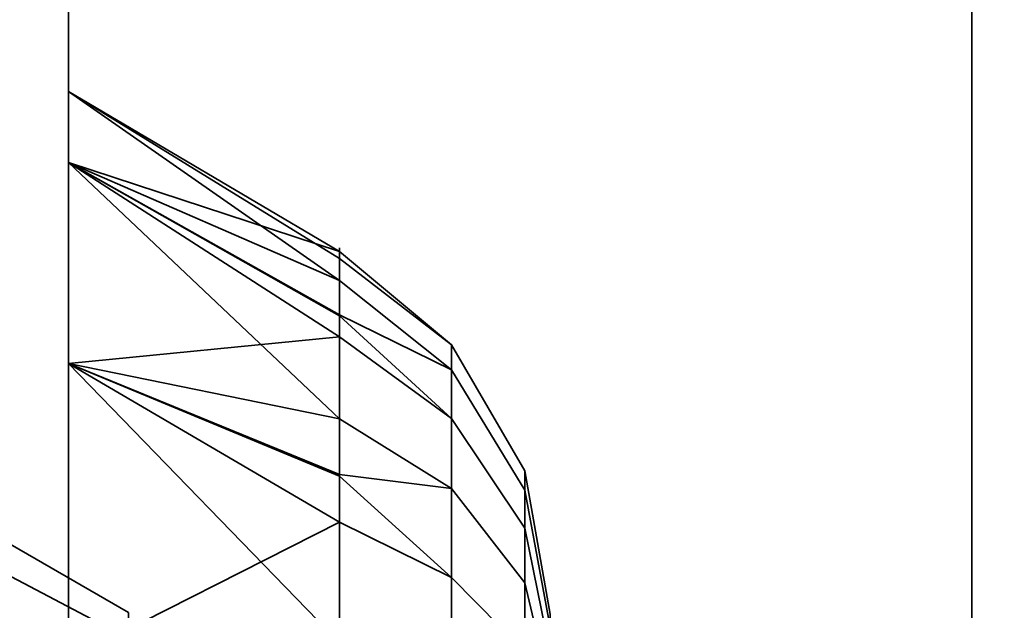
# Model space of a CAD drawing. Header units: millimetres. Extents: x -503 to 6703, y -110 to 249.
# Tile 38 of 256: x -314.581 to -312.946, y -8.096 to -7.115. Entities that reach past the tile are written whole.
import ezdxf

# ---------------------------------------------------------------- set-up
doc = ezdxf.new("R2010")
doc.units = ezdxf.units.MM
doc.layers.add('151', color=7, linetype='Continuous', true_color=0xffffff)

# ---------------------------------------------------------------- blocks, each defined once
blk = doc.blocks.new('UG_SURFACE_001')
at = {"layer": '151', "color": 252, "linetype": 'Continuous', "lineweight": 35}
for points in [[(502.5, -9.3, 2212.25), (502.5, 230.4, 2212.25), (-502.5, 230.4, 2212.25), (-502.5, -9.3, 2212.25)], [(-352.5, -9.3, 2062.2499), (-352.5, 230.4, 2062.2499), (352.5, 230.4, 2062.2499), (352.5, -9.3, 2062.2499)]]:
    blk.add_3dface(points, dxfattribs=at)
blk = doc.blocks.new('UG_SURFACE_048')
at = {"layer": '151', "color": 252, "linetype": 'Continuous', "lineweight": 35}
for points in [[(-315.2, -22.0201, 980), (-315.2, -1.6, 980), (-314.5, -1.6, 980), (-314.5, -22.0201, 980)], [(-314.5, -1.6, 980), (-314.5, -10.686, 983.9848), (-314.5, -11.1779, 983.7008)], [(-314.5, -11.1779, 983.7008), (-314.5, -11.7428, 983.6414), (-314.5, -22.0201, 980), (-314.5, -1.6, 980)], [(-314.5, -1.6, 980), (-314.5, -10.234, 985), (-314.5, -10.3521, 984.4444)], [(-314.5, -10.3521, 984.4444), (-314.5, -10.686, 983.9848), (-314.5, -1.6, 980)], [(-314.5, -1.659, 1005.5641), (-314.5, -10.234, 985), (-314.5, -1.6, 980)], [(-314.6453, -2.3881, 1164.1217), (-314.5, -1.659, 1164.436), (-314.5, -22.0201, 1172.0912)], [(-314.5, -22.0201, 997.9088), (-314.5, -1.659, 1005.5641), (-314.6453, -2.3881, 1005.8782)], [(-314.5, -1.659, 1005.5641), (-314.5, -8.7428, 994.8586), (-314.5, -8.1779, 994.7992)], [(-314.5, -22.0201, 1172.0912), (-314.5, -1.659, 1164.436), (-314.5, -3, 1165)], [(-314.5, -1.659, 1005.5641), (-314.5, -7.686, 994.5152), (-314.5, -7.3521, 994.0556)], [(-314.5, -1.659, 1005.5641), (-314.5, -22.0201, 997.9088), (-314.5, -9.283, 994.683), (-314.5, -8.7428, 994.8586)], [(-314.5, -8.1779, 994.7992), (-314.5, -7.686, 994.5152), (-314.5, -1.659, 1005.5641)], [(-314.5, -10.3521, 985.5556), (-314.5, -1.659, 1005.5641), (-314.5, -7.3521, 992.9444)], [(-314.5, -1.659, 1005.5641), (-314.5, -10.3521, 985.5556), (-314.5, -10.234, 985)], [(-314.5, -7.3521, 994.0556), (-314.5, -7.234, 993.5), (-314.5, -1.659, 1005.5641)], [(-314.5, -1.659, 1005.5641), (-314.5, -7.234, 993.5), (-314.5, -7.3521, 992.9444)], [(-314.5, -22.0201, 1172.0912), (-314.6137, -22.2146, 1171.5738), (-314.6453, -2.3881, 1164.1217)], [(-314.6453, -2.3881, 1005.8782), (-314.6137, -22.2146, 998.4262), (-314.5, -22.0201, 997.9088)], [(-314.5, -22.0201, 1190.0001), (-314.5, -3, 1165), (-314.5, -9.7051, 1175.6971)], [(-314.5, -7.686, 1177.5151), (-314.5, -7.3521, 1177.0556), (-314.5, -3, 1177.3725), (-314.5, -5, 1190.0001)], [(-314.5, -7.3521, 1177.0556), (-314.5, -7.234, 1176.5), (-314.5, -3, 1177.3725)], [(-314.5, -3, 1165), (-314.5, -22.0201, 1190.0001), (-314.5, -22.0201, 1172.0912)], [(-314.5, -3, 1165), (-314.5, -9.283, 1175.3169), (-314.5, -9.7051, 1175.6971)], [(-314.5, -3, 1165), (-314.5, -8.7428, 1175.1415), (-314.5, -9.283, 1175.3169)], [(-314.5, -3, 1165), (-314.5, -8.1779, 1175.2008), (-314.5, -8.7428, 1175.1415)], [(-314.5, -3, 1165), (-314.5, -7.686, 1175.4849), (-314.5, -8.1779, 1175.2008)], [(-314.5, -3, 1165), (-314.5, -7.3521, 1175.9443), (-314.5, -7.686, 1175.4849)], [(-314.5, -3, 1165), (-314.5, -7.234, 1176.5), (-314.5, -7.3521, 1175.9443)], [(-314.5, -3, 1165), (-314.5, -3, 1177.3725), (-314.5, -7.234, 1176.5)], [(-314.5, -22.0201, 1190.0001), (-314.5, -5, 1190.0001), (-315.2, -5, 1190.0001), (-315.2, -22.0201, 1190.0001)], [(-314.5, -5, 1190.0001), (-314.5, -8.1779, 1177.7992), (-314.5, -7.686, 1177.5151)], [(-314.5, -5, 1190.0001), (-314.5, -11.1779, 1186.2992), (-314.5, -10.686, 1186.0151)], [(-314.5, -10.686, 1186.0151), (-314.5, -10.3521, 1185.5556), (-314.5, -5, 1190.0001)], [(-314.5, -5, 1190.0001), (-314.5, -10.234, 1184.9999), (-314.5, -8.7428, 1177.8586), (-314.5, -8.1779, 1177.7992)], [(-314.5, -11.7428, 1186.3586), (-314.5, -11.1779, 1186.2992), (-314.5, -5, 1190.0001), (-314.5, -22.0201, 1190.0001)], [(-314.5, -10.3521, 1185.5556), (-314.5, -10.234, 1184.9999), (-314.5, -5, 1190.0001)], [(-314.5, -7.234, 1176.5), (-314.05, -7.5118, 1176.5019), (-314.05, -7.5479, 1176.1582)], [(-314.05, -7.5479, 1176.1582), (-314.5, -7.3521, 1175.9443), (-314.5, -7.234, 1176.5)], [(-314.05, -7.4998, 1176.6156), (-314.5, -7.234, 1176.5), (-314.5, -7.3521, 1177.0556)], [(-314.05, -7.4998, 1176.6156), (-314.05, -7.5118, 1176.5019), (-314.5, -7.234, 1176.5)], [(-314.5, -7.234, 993.5), (-314.05, -7.5118, 993.5019), (-314.05, -7.5479, 993.1582)], [(-314.05, -7.5479, 993.1582), (-314.5, -7.3521, 992.9444), (-314.5, -7.234, 993.5)], [(-314.05, -7.4998, 993.6156), (-314.5, -7.234, 993.5), (-314.5, -7.3521, 994.0556)], [(-314.05, -7.4998, 993.6156), (-314.05, -7.5118, 993.5019), (-314.5, -7.234, 993.5)], [(-314.5, -7.3521, 992.9444), (-314.5, -7.686, 992.4849), (-314.5, -10.3521, 985.5556)], [(-314.5, -7.3521, 1175.9443), (-314.05, -7.6051, 1176.0591), (-314.05, -7.7779, 1175.7598)], [(-314.05, -7.7779, 1175.7598), (-314.5, -7.686, 1175.4849), (-314.5, -7.3521, 1175.9443)], [(-314.05, -7.642, 1177.0531), (-314.5, -7.3521, 1177.0556), (-314.5, -7.686, 1177.5151)], [(-314.5, -7.3521, 1177.0556), (-314.05, -7.6066, 1176.9444), (-314.05, -7.4998, 1176.6156)], [(-314.05, -7.642, 1177.0531), (-314.05, -7.6066, 1176.9444), (-314.5, -7.3521, 1177.0556)], [(-314.05, -7.5479, 1176.1582), (-314.05, -7.6051, 1176.0591), (-314.5, -7.3521, 1175.9443)], [(-314.5, -7.3521, 992.9444), (-314.05, -7.6051, 993.0591), (-314.05, -7.7779, 992.7598)], [(-314.05, -7.7779, 992.7598), (-314.5, -7.686, 992.4849), (-314.5, -7.3521, 992.9444)], [(-314.05, -7.642, 994.0531), (-314.5, -7.3521, 994.0556), (-314.5, -7.686, 994.5152)], [(-314.5, -7.3521, 994.0556), (-314.05, -7.6066, 993.9443), (-314.05, -7.4998, 993.6156)], [(-314.05, -7.642, 994.0531), (-314.05, -7.6066, 993.9443), (-314.5, -7.3521, 994.0556)], [(-314.05, -7.5479, 993.1582), (-314.05, -7.6051, 993.0591), (-314.5, -7.3521, 992.9444)], [(-313.8638, -7.7773, 1176.975), (-313.8638, -7.6553, 1176.5993), (-314.05, -7.4998, 1176.6156), (-314.05, -7.6066, 1176.9444)], [(-314.05, -7.5118, 1176.5019), (-314.05, -7.4998, 1176.6156), (-313.8638, -7.6553, 1176.5993)], [(-313.8638, -7.7773, 993.975), (-313.8638, -7.6553, 993.5993), (-314.05, -7.4998, 993.6156), (-314.05, -7.6066, 993.9443)], [(-314.05, -7.5118, 993.5019), (-314.05, -7.4998, 993.6156), (-313.8638, -7.6553, 993.5993)], [(-313.8638, -7.6553, 1176.5993), (-313.8638, -7.6965, 1176.2065), (-314.05, -7.5479, 1176.1582), (-314.05, -7.5118, 1176.5019)], [(-313.8638, -7.6553, 993.5993), (-313.8638, -7.6965, 993.2064), (-314.05, -7.5479, 993.1582), (-314.05, -7.5118, 993.5019)], [(-314.05, -7.6051, 1176.0591), (-314.05, -7.5479, 1176.1582), (-313.8638, -7.6965, 1176.2065)], [(-314.05, -7.6051, 993.0591), (-314.05, -7.5479, 993.1582), (-313.8638, -7.6965, 993.2064)], [(-313.8638, -7.6965, 1176.2065), (-313.8638, -7.894, 1175.8643), (-314.05, -7.7779, 1175.7598), (-314.05, -7.6051, 1176.0591)], [(-313.8638, -7.6965, 993.2064), (-313.8638, -7.894, 992.8644), (-314.05, -7.7779, 992.7598), (-314.05, -7.6051, 993.0591)], [(-314.05, -7.6066, 1176.9444), (-314.05, -7.642, 1177.0531), (-313.8638, -7.7773, 1176.975)], [(-314.05, -7.6066, 993.9443), (-314.05, -7.642, 994.0531), (-313.8638, -7.7773, 993.975)], [(-314.4, -8.1, 993.5), (-314.4, -8.1432, 993.7034), (-315.2, -7.7213, 993.8912), (-315.2, -7.6381, 993.5)], [(-314.4, -8.1432, 993.2966), (-314.4, -8.1, 993.5), (-315.2, -7.6381, 993.5), (-315.2, -7.7213, 993.1087)], [(-314.4, -8.1, 1176.5), (-314.4, -8.1432, 1176.7033), (-315.2, -7.7213, 1176.8912), (-315.2, -7.6381, 1176.5)], [(-314.4, -8.1432, 1176.2966), (-314.4, -8.1, 1176.5), (-315.2, -7.6381, 1176.5), (-315.2, -7.7213, 1176.1087)], [(-314.5, -7.686, 1177.5151), (-314.05, -7.8733, 1177.31), (-314.05, -7.642, 1177.0531)], [(-314.5, -7.686, 994.5152), (-314.05, -7.8733, 994.31), (-314.05, -7.642, 994.0531)], [(-313.8638, -8.0416, 1177.2685), (-313.8638, -7.7773, 1176.975), (-314.05, -7.642, 1177.0531), (-314.05, -7.8733, 1177.31)], [(-313.8638, -8.0416, 994.2685), (-313.8638, -7.7773, 993.975), (-314.05, -7.642, 994.0531), (-314.05, -7.8733, 994.31)], [(-313.7422, -7.9596, 1176.8698), (-313.7422, -7.8646, 1176.5773), (-313.8638, -7.6553, 1176.5993), (-313.8638, -7.7773, 1176.975)], [(-313.7422, -7.8646, 1176.5773), (-313.7422, -7.8968, 1176.2716), (-313.8638, -7.6965, 1176.2065), (-313.8638, -7.6553, 1176.5993)], [(-313.7422, -7.9596, 993.8697), (-313.7422, -7.8646, 993.5773), (-313.8638, -7.6553, 993.5993), (-313.8638, -7.7773, 993.975)], [(-313.7422, -7.8646, 993.5773), (-313.7422, -7.8968, 993.2715), (-313.8638, -7.6965, 993.2064), (-313.8638, -7.6553, 993.5993)], [(-314.5, -10.686, 986.0151), (-314.5, -7.686, 992.4849), (-314.5, -8.1779, 992.2009)], [(-314.5, -10.686, 986.0151), (-314.5, -10.3521, 985.5556), (-314.5, -7.686, 992.4849)], [(-314.5, -7.686, 1175.4849), (-314.05, -7.8704, 1175.6926), (-314.05, -8.1501, 1175.4894)], [(-314.05, -8.1501, 1175.4894), (-314.5, -8.1779, 1175.2008), (-314.5, -7.686, 1175.4849)], [(-314.05, -7.9498, 1177.395), (-314.5, -7.686, 1177.5151), (-314.5, -8.1779, 1177.7992)], [(-314.05, -7.9498, 1177.395), (-314.05, -7.8733, 1177.31), (-314.5, -7.686, 1177.5151)], [(-314.05, -7.7779, 1175.7598), (-314.05, -7.8704, 1175.6926), (-314.5, -7.686, 1175.4849)], [(-314.5, -7.686, 992.4849), (-314.05, -7.8704, 992.6926), (-314.05, -8.1501, 992.4894)], [(-314.05, -8.1501, 992.4894), (-314.5, -8.1779, 992.2009), (-314.5, -7.686, 992.4849)], [(-314.05, -7.9498, 994.395), (-314.5, -7.686, 994.5152), (-314.5, -8.1779, 994.7992)], [(-314.05, -7.9498, 994.395), (-314.05, -7.8733, 994.31), (-314.5, -7.686, 994.5152)], [(-314.05, -7.7779, 992.7598), (-314.05, -7.8704, 992.6926), (-314.5, -7.686, 992.4849)], [(-313.7422, -7.8968, 1176.2716), (-313.7422, -8.0505, 1176.0052), (-313.8638, -7.894, 1175.8643), (-313.8638, -7.6965, 1176.2065)], [(-313.7422, -7.8968, 993.2715), (-313.7422, -8.0505, 993.0052), (-313.8638, -7.894, 992.8644), (-313.8638, -7.6965, 993.2064)], [(-314.4, -8.1432, 993.7034), (-314.4, -8.2654, 993.8716), (-315.2, -7.9564, 994.2148), (-315.2, -7.7213, 993.8912)], [(-314.4, -8.2654, 993.1284), (-314.4, -8.1432, 993.2966), (-315.2, -7.7213, 993.1087), (-315.2, -7.9564, 992.7852)], [(-314.4, -8.1432, 1176.7033), (-314.4, -8.2654, 1176.8715), (-315.2, -7.9564, 1177.2149), (-315.2, -7.7213, 1176.8912)], [(-314.4, -8.2654, 1176.1284), (-314.4, -8.1432, 1176.2966), (-315.2, -7.7213, 1176.1087), (-315.2, -7.9564, 1175.7852)], [(-314.05, -7.8704, 1175.6926), (-314.05, -7.7779, 1175.7598), (-313.8638, -7.894, 1175.8643)], [(-314.05, -7.8704, 992.6926), (-314.05, -7.7779, 992.7598), (-313.8638, -7.894, 992.8644)], [(-313.7422, -8.1654, 1177.0982), (-313.7422, -7.9596, 1176.8698), (-313.8638, -7.7773, 1176.975), (-313.8638, -8.0416, 1177.2685)], [(-313.7422, -8.1654, 994.0982), (-313.7422, -7.9596, 993.8697), (-313.8638, -7.7773, 993.975), (-313.8638, -8.0416, 994.2685)], [(-313.8638, -7.894, 1175.8643), (-313.8638, -8.2136, 1175.6321), (-314.05, -8.1501, 1175.4894), (-314.05, -7.8704, 1175.6926)], [(-313.8638, -7.894, 992.8644), (-313.8638, -8.2136, 992.6322), (-314.05, -8.1501, 992.4894), (-314.05, -7.8704, 992.6926)], [(-314.05, -7.8733, 1177.31), (-314.05, -7.9498, 1177.395), (-313.8638, -8.0416, 1177.2685)], [(-314.05, -7.8733, 994.31), (-314.05, -7.9498, 994.395), (-313.8638, -8.0416, 994.2685)], [(-313.7, -8.167, 1176.7499), (-313.7, -8.1027, 1176.5523), (-313.7422, -7.8646, 1176.5773), (-313.7422, -7.9596, 1176.8698)], [(-313.7, -8.1027, 1176.5523), (-313.7, -8.1245, 1176.3455), (-313.7422, -7.8968, 1176.2716), (-313.7422, -7.8646, 1176.5773)], [(-313.7, -8.167, 993.75), (-313.7, -8.1027, 993.5523), (-313.7422, -7.8646, 993.5773), (-313.7422, -7.9596, 993.8697)], [(-313.7, -8.1027, 993.5523), (-313.7, -8.1245, 993.3455), (-313.7422, -7.8968, 993.2715), (-313.7422, -7.8646, 993.5773)], [(-313.7422, -8.0505, 1176.0052), (-313.7422, -8.2993, 1175.8245), (-313.8638, -8.2136, 1175.6321), (-313.8638, -7.894, 1175.8643)], [(-313.7422, -8.0505, 993.0052), (-313.7422, -8.2993, 992.8245), (-313.8638, -8.2136, 992.6322), (-313.8638, -7.894, 992.8644)], [(-313.7, -8.1245, 1176.3455), (-313.7, -8.2284, 1176.1655), (-313.7422, -8.0505, 1176.0052), (-313.7422, -7.8968, 1176.2716)], [(-313.7, -8.1245, 993.3455), (-313.7, -8.2284, 993.1654), (-313.7422, -8.0505, 993.0052), (-313.7422, -7.8968, 993.2715)], [(-314.4, -8.2654, 993.8716), (-314.4, -8.4455, 993.9755), (-315.2, -8.3028, 994.4148), (-315.2, -7.9564, 994.2148)], [(-314.4, -8.4455, 993.0245), (-314.4, -8.2654, 993.1284), (-315.2, -7.9564, 992.7852), (-315.2, -8.3028, 992.5852)], [(-314.4, -8.2654, 1176.8715), (-314.4, -8.4455, 1176.9755), (-315.2, -8.3028, 1177.4148), (-315.2, -7.9564, 1177.2149)], [(-314.4, -8.4455, 1176.0244), (-314.4, -8.2654, 1176.1284), (-315.2, -7.9564, 1175.7852), (-315.2, -8.3028, 1175.5852)], [(-314.5, -8.1779, 1177.7992), (-314.05, -8.2655, 1177.5355), (-314.05, -7.9498, 1177.395)], [(-314.5, -8.1779, 994.7992), (-314.05, -8.2655, 994.5355), (-314.05, -7.9498, 994.395)], [(-313.8638, -8.4025, 1177.4292), (-313.8638, -8.0416, 1177.2685), (-314.05, -7.9498, 1177.395), (-314.05, -8.2655, 1177.5355)], [(-313.8638, -8.4025, 994.4292), (-313.8638, -8.0416, 994.2685), (-314.05, -7.9498, 994.395), (-314.05, -8.2655, 994.5355)], [(-313.7, -8.3061, 1176.9046), (-313.7, -8.167, 1176.7499), (-313.7422, -7.9596, 1176.8698), (-313.7422, -8.1654, 1177.0982)], [(-313.7, -8.3061, 993.9045), (-313.7, -8.167, 993.75), (-313.7422, -7.9596, 993.8697), (-313.7422, -8.1654, 994.0982)], [(-313.7422, -8.4463, 1177.2232), (-313.7422, -8.1654, 1177.0982), (-313.8638, -8.0416, 1177.2685), (-313.8638, -8.4025, 1177.4292)], [(-313.7422, -8.4463, 994.2232), (-313.7422, -8.1654, 994.0982), (-313.8638, -8.0416, 994.2685), (-313.8638, -8.4025, 994.4292)], [(-313.7, -8.2284, 1176.1655), (-313.7, -8.3966, 1176.0433), (-313.7422, -8.2993, 1175.8245), (-313.7422, -8.0505, 1176.0052)], [(-313.7, -8.2284, 993.1654), (-313.7, -8.3966, 993.0432), (-313.7422, -8.2993, 992.8245), (-313.7422, -8.0505, 993.0052)]]:
    blk.add_3dface(points, dxfattribs=at)
blk = doc.blocks.new('UG_SURFACE_084')
at = {"layer": '151', "color": 252, "linetype": 'Continuous', "lineweight": 35}
for points in [[(-314.5, 62.62, 2021.75), (-314.5, 62.62, -7.75), (-314.5, -26.22, -7.75), (-314.5, -26.22, 2021.75)], [(-313, -26.22, 2020.2501), (-313, 62.62, 2020.2501), (-314.5, 62.62, 2021.75), (-314.5, -26.22, 2021.75)], [(-314.5, -26.22, -7.75), (-314.5, 62.62, -7.75), (-313, 62.62, -7.75), (-313, -26.22, -7.75)], [(-313, 62.62, 2020.2501), (-313, -26.22, 2020.2501), (-313, -26.22, -7.75), (-313, 62.62, -7.75)]]:
    blk.add_3dface(points, dxfattribs=at)
blk = doc.blocks.new('UG_SURFACE_085')
at = {"layer": '151', "color": 252, "linetype": 'Continuous', "lineweight": 35}
for points in [[(-314.5, 62.62, 2021.75), (-314.5, 62.62, -7.75), (-314.5, -26.22, -7.75), (-314.5, -26.22, 2021.75)], [(-313, -26.22, 2020.2501), (-313, 62.62, 2020.2501), (-314.5, 62.62, 2021.75), (-314.5, -26.22, 2021.75)], [(-314.5, -26.22, -7.75), (-314.5, 62.62, -7.75), (-313, 62.62, -7.75), (-313, -26.22, -7.75)], [(-313, 62.62, 2020.2501), (-313, -26.22, 2020.2501), (-313, -26.22, -7.75), (-313, 62.62, -7.75)]]:
    blk.add_3dface(points, dxfattribs=at)
blk = doc.blocks.new('UG_SURFACE_086')
at = {"layer": '151', "color": 252, "linetype": 'Continuous', "lineweight": 35}
for points in [[(-314.5, -26.22, 2021.75), (314.5, -26.22, 2021.75), (314.5, 62.62, 2021.75), (-314.5, 62.62, 2021.75)], [(-314.5, -26.22, 2021.75), (-314.5, 62.62, 2021.75), (-313, 62.62, 2020.2501), (-313, -26.22, 2020.2501)], [(-313, -26.22, 2020.2501), (-313, 62.62, 2020.2501), (313, 62.62, 2020.2501), (313, -26.22, 2020.2501)]]:
    blk.add_3dface(points, dxfattribs=at)
blk = doc.blocks.new('UG_SURFACE_091')
at = {"layer": '151', "color": 252, "linetype": 'Continuous', "lineweight": 35}
for points in [[(-315.2, -22.0201, 980), (-315.2, -1.6, 980), (-314.5, -1.6, 980), (-314.5, -22.0201, 980)], [(-314.5, -1.6, 980), (-314.5, -10.686, 983.9848), (-314.5, -11.1779, 983.7008)], [(-314.5, -11.1779, 983.7008), (-314.5, -11.7428, 983.6414), (-314.5, -22.0201, 980), (-314.5, -1.6, 980)], [(-314.5, -1.6, 980), (-314.5, -10.234, 985), (-314.5, -10.3521, 984.4444)], [(-314.5, -10.3521, 984.4444), (-314.5, -10.686, 983.9848), (-314.5, -1.6, 980)], [(-314.5, -1.659, 1005.5641), (-314.5, -10.234, 985), (-314.5, -1.6, 980)], [(-314.6453, -2.3881, 1164.1217), (-314.5, -1.659, 1164.436), (-314.5, -22.0201, 1172.0912)], [(-314.5, -22.0201, 997.9088), (-314.5, -1.659, 1005.5641), (-314.6453, -2.3881, 1005.8782)], [(-314.5, -1.659, 1005.5641), (-314.5, -8.7428, 994.8586), (-314.5, -8.1779, 994.7992)], [(-314.5, -22.0201, 1172.0912), (-314.5, -1.659, 1164.436), (-314.5, -3, 1165)], [(-314.5, -1.659, 1005.5641), (-314.5, -7.686, 994.5152), (-314.5, -7.3521, 994.0556)], [(-314.5, -1.659, 1005.5641), (-314.5, -22.0201, 997.9088), (-314.5, -9.283, 994.683), (-314.5, -8.7428, 994.8586)], [(-314.5, -8.1779, 994.7992), (-314.5, -7.686, 994.5152), (-314.5, -1.659, 1005.5641)], [(-314.5, -10.3521, 985.5556), (-314.5, -1.659, 1005.5641), (-314.5, -7.3521, 992.9444)], [(-314.5, -1.659, 1005.5641), (-314.5, -10.3521, 985.5556), (-314.5, -10.234, 985)], [(-314.5, -7.3521, 994.0556), (-314.5, -7.234, 993.5), (-314.5, -1.659, 1005.5641)], [(-314.5, -1.659, 1005.5641), (-314.5, -7.234, 993.5), (-314.5, -7.3521, 992.9444)], [(-314.5, -22.0201, 1172.0912), (-314.6137, -22.2146, 1171.5738), (-314.6453, -2.3881, 1164.1217)], [(-314.6453, -2.3881, 1005.8782), (-314.6137, -22.2146, 998.4262), (-314.5, -22.0201, 997.9088)], [(-314.5, -22.0201, 1190.0001), (-314.5, -3, 1165), (-314.5, -9.7051, 1175.6971)], [(-314.5, -7.686, 1177.5151), (-314.5, -7.3521, 1177.0556), (-314.5, -3, 1177.3725), (-314.5, -5, 1190.0001)], [(-314.5, -7.3521, 1177.0556), (-314.5, -7.234, 1176.5), (-314.5, -3, 1177.3725)], [(-314.5, -3, 1165), (-314.5, -22.0201, 1190.0001), (-314.5, -22.0201, 1172.0912)], [(-314.5, -3, 1165), (-314.5, -9.283, 1175.3169), (-314.5, -9.7051, 1175.6971)], [(-314.5, -3, 1165), (-314.5, -8.7428, 1175.1415), (-314.5, -9.283, 1175.3169)], [(-314.5, -3, 1165), (-314.5, -8.1779, 1175.2008), (-314.5, -8.7428, 1175.1415)], [(-314.5, -3, 1165), (-314.5, -7.686, 1175.4849), (-314.5, -8.1779, 1175.2008)], [(-314.5, -3, 1165), (-314.5, -7.3521, 1175.9443), (-314.5, -7.686, 1175.4849)], [(-314.5, -3, 1165), (-314.5, -7.234, 1176.5), (-314.5, -7.3521, 1175.9443)], [(-314.5, -3, 1165), (-314.5, -3, 1177.3725), (-314.5, -7.234, 1176.5)], [(-314.5, -22.0201, 1190.0001), (-314.5, -5, 1190.0001), (-315.2, -5, 1190.0001), (-315.2, -22.0201, 1190.0001)], [(-314.5, -5, 1190.0001), (-314.5, -8.1779, 1177.7992), (-314.5, -7.686, 1177.5151)], [(-314.5, -5, 1190.0001), (-314.5, -11.1779, 1186.2992), (-314.5, -10.686, 1186.0151)], [(-314.5, -10.686, 1186.0151), (-314.5, -10.3521, 1185.5556), (-314.5, -5, 1190.0001)], [(-314.5, -5, 1190.0001), (-314.5, -10.234, 1184.9999), (-314.5, -8.7428, 1177.8586), (-314.5, -8.1779, 1177.7992)], [(-314.5, -11.7428, 1186.3586), (-314.5, -11.1779, 1186.2992), (-314.5, -5, 1190.0001), (-314.5, -22.0201, 1190.0001)], [(-314.5, -10.3521, 1185.5556), (-314.5, -10.234, 1184.9999), (-314.5, -5, 1190.0001)], [(-314.5, -7.234, 1176.5), (-314.05, -7.5118, 1176.5019), (-314.05, -7.5479, 1176.1582)], [(-314.05, -7.5479, 1176.1582), (-314.5, -7.3521, 1175.9443), (-314.5, -7.234, 1176.5)], [(-314.05, -7.4998, 1176.6156), (-314.5, -7.234, 1176.5), (-314.5, -7.3521, 1177.0556)], [(-314.05, -7.4998, 1176.6156), (-314.05, -7.5118, 1176.5019), (-314.5, -7.234, 1176.5)], [(-314.5, -7.234, 993.5), (-314.05, -7.5118, 993.5019), (-314.05, -7.5479, 993.1582)], [(-314.05, -7.5479, 993.1582), (-314.5, -7.3521, 992.9444), (-314.5, -7.234, 993.5)], [(-314.05, -7.4998, 993.6156), (-314.5, -7.234, 993.5), (-314.5, -7.3521, 994.0556)], [(-314.05, -7.4998, 993.6156), (-314.05, -7.5118, 993.5019), (-314.5, -7.234, 993.5)], [(-314.5, -7.3521, 992.9444), (-314.5, -7.686, 992.4849), (-314.5, -10.3521, 985.5556)], [(-314.5, -7.3521, 1175.9443), (-314.05, -7.6051, 1176.0591), (-314.05, -7.7779, 1175.7598)], [(-314.05, -7.7779, 1175.7598), (-314.5, -7.686, 1175.4849), (-314.5, -7.3521, 1175.9443)], [(-314.05, -7.642, 1177.0531), (-314.5, -7.3521, 1177.0556), (-314.5, -7.686, 1177.5151)], [(-314.5, -7.3521, 1177.0556), (-314.05, -7.6066, 1176.9444), (-314.05, -7.4998, 1176.6156)], [(-314.05, -7.642, 1177.0531), (-314.05, -7.6066, 1176.9444), (-314.5, -7.3521, 1177.0556)], [(-314.05, -7.5479, 1176.1582), (-314.05, -7.6051, 1176.0591), (-314.5, -7.3521, 1175.9443)], [(-314.5, -7.3521, 992.9444), (-314.05, -7.6051, 993.0591), (-314.05, -7.7779, 992.7598)], [(-314.05, -7.7779, 992.7598), (-314.5, -7.686, 992.4849), (-314.5, -7.3521, 992.9444)], [(-314.05, -7.642, 994.0531), (-314.5, -7.3521, 994.0556), (-314.5, -7.686, 994.5152)], [(-314.5, -7.3521, 994.0556), (-314.05, -7.6066, 993.9443), (-314.05, -7.4998, 993.6156)], [(-314.05, -7.642, 994.0531), (-314.05, -7.6066, 993.9443), (-314.5, -7.3521, 994.0556)], [(-314.05, -7.5479, 993.1582), (-314.05, -7.6051, 993.0591), (-314.5, -7.3521, 992.9444)], [(-313.8638, -7.7773, 1176.975), (-313.8638, -7.6553, 1176.5993), (-314.05, -7.4998, 1176.6156), (-314.05, -7.6066, 1176.9444)], [(-314.05, -7.5118, 1176.5019), (-314.05, -7.4998, 1176.6156), (-313.8638, -7.6553, 1176.5993)], [(-313.8638, -7.7773, 993.975), (-313.8638, -7.6553, 993.5993), (-314.05, -7.4998, 993.6156), (-314.05, -7.6066, 993.9443)], [(-314.05, -7.5118, 993.5019), (-314.05, -7.4998, 993.6156), (-313.8638, -7.6553, 993.5993)], [(-313.8638, -7.6553, 1176.5993), (-313.8638, -7.6965, 1176.2065), (-314.05, -7.5479, 1176.1582), (-314.05, -7.5118, 1176.5019)], [(-313.8638, -7.6553, 993.5993), (-313.8638, -7.6965, 993.2064), (-314.05, -7.5479, 993.1582), (-314.05, -7.5118, 993.5019)], [(-314.05, -7.6051, 1176.0591), (-314.05, -7.5479, 1176.1582), (-313.8638, -7.6965, 1176.2065)], [(-314.05, -7.6051, 993.0591), (-314.05, -7.5479, 993.1582), (-313.8638, -7.6965, 993.2064)], [(-313.8638, -7.6965, 1176.2065), (-313.8638, -7.894, 1175.8643), (-314.05, -7.7779, 1175.7598), (-314.05, -7.6051, 1176.0591)], [(-313.8638, -7.6965, 993.2064), (-313.8638, -7.894, 992.8644), (-314.05, -7.7779, 992.7598), (-314.05, -7.6051, 993.0591)], [(-314.05, -7.6066, 1176.9444), (-314.05, -7.642, 1177.0531), (-313.8638, -7.7773, 1176.975)], [(-314.05, -7.6066, 993.9443), (-314.05, -7.642, 994.0531), (-313.8638, -7.7773, 993.975)], [(-314.4, -8.1, 993.5), (-314.4, -8.1432, 993.7034), (-315.2, -7.7213, 993.8912), (-315.2, -7.6381, 993.5)], [(-314.4, -8.1432, 993.2966), (-314.4, -8.1, 993.5), (-315.2, -7.6381, 993.5), (-315.2, -7.7213, 993.1087)], [(-314.4, -8.1, 1176.5), (-314.4, -8.1432, 1176.7033), (-315.2, -7.7213, 1176.8912), (-315.2, -7.6381, 1176.5)], [(-314.4, -8.1432, 1176.2966), (-314.4, -8.1, 1176.5), (-315.2, -7.6381, 1176.5), (-315.2, -7.7213, 1176.1087)], [(-314.5, -7.686, 1177.5151), (-314.05, -7.8733, 1177.31), (-314.05, -7.642, 1177.0531)], [(-314.5, -7.686, 994.5152), (-314.05, -7.8733, 994.31), (-314.05, -7.642, 994.0531)], [(-313.8638, -8.0416, 1177.2685), (-313.8638, -7.7773, 1176.975), (-314.05, -7.642, 1177.0531), (-314.05, -7.8733, 1177.31)], [(-313.8638, -8.0416, 994.2685), (-313.8638, -7.7773, 993.975), (-314.05, -7.642, 994.0531), (-314.05, -7.8733, 994.31)], [(-313.7422, -7.9596, 1176.8698), (-313.7422, -7.8646, 1176.5773), (-313.8638, -7.6553, 1176.5993), (-313.8638, -7.7773, 1176.975)], [(-313.7422, -7.8646, 1176.5773), (-313.7422, -7.8968, 1176.2716), (-313.8638, -7.6965, 1176.2065), (-313.8638, -7.6553, 1176.5993)], [(-313.7422, -7.9596, 993.8697), (-313.7422, -7.8646, 993.5773), (-313.8638, -7.6553, 993.5993), (-313.8638, -7.7773, 993.975)], [(-313.7422, -7.8646, 993.5773), (-313.7422, -7.8968, 993.2715), (-313.8638, -7.6965, 993.2064), (-313.8638, -7.6553, 993.5993)], [(-314.5, -10.686, 986.0151), (-314.5, -7.686, 992.4849), (-314.5, -8.1779, 992.2009)], [(-314.5, -10.686, 986.0151), (-314.5, -10.3521, 985.5556), (-314.5, -7.686, 992.4849)], [(-314.5, -7.686, 1175.4849), (-314.05, -7.8704, 1175.6926), (-314.05, -8.1501, 1175.4894)], [(-314.05, -8.1501, 1175.4894), (-314.5, -8.1779, 1175.2008), (-314.5, -7.686, 1175.4849)], [(-314.05, -7.9498, 1177.395), (-314.5, -7.686, 1177.5151), (-314.5, -8.1779, 1177.7992)], [(-314.05, -7.9498, 1177.395), (-314.05, -7.8733, 1177.31), (-314.5, -7.686, 1177.5151)], [(-314.05, -7.7779, 1175.7598), (-314.05, -7.8704, 1175.6926), (-314.5, -7.686, 1175.4849)], [(-314.5, -7.686, 992.4849), (-314.05, -7.8704, 992.6926), (-314.05, -8.1501, 992.4894)], [(-314.05, -8.1501, 992.4894), (-314.5, -8.1779, 992.2009), (-314.5, -7.686, 992.4849)], [(-314.05, -7.9498, 994.395), (-314.5, -7.686, 994.5152), (-314.5, -8.1779, 994.7992)], [(-314.05, -7.9498, 994.395), (-314.05, -7.8733, 994.31), (-314.5, -7.686, 994.5152)], [(-314.05, -7.7779, 992.7598), (-314.05, -7.8704, 992.6926), (-314.5, -7.686, 992.4849)], [(-313.7422, -7.8968, 1176.2716), (-313.7422, -8.0505, 1176.0052), (-313.8638, -7.894, 1175.8643), (-313.8638, -7.6965, 1176.2065)], [(-313.7422, -7.8968, 993.2715), (-313.7422, -8.0505, 993.0052), (-313.8638, -7.894, 992.8644), (-313.8638, -7.6965, 993.2064)], [(-314.4, -8.1432, 993.7034), (-314.4, -8.2654, 993.8716), (-315.2, -7.9564, 994.2148), (-315.2, -7.7213, 993.8912)], [(-314.4, -8.2654, 993.1284), (-314.4, -8.1432, 993.2966), (-315.2, -7.7213, 993.1087), (-315.2, -7.9564, 992.7852)], [(-314.4, -8.1432, 1176.7033), (-314.4, -8.2654, 1176.8715), (-315.2, -7.9564, 1177.2149), (-315.2, -7.7213, 1176.8912)], [(-314.4, -8.2654, 1176.1284), (-314.4, -8.1432, 1176.2966), (-315.2, -7.7213, 1176.1087), (-315.2, -7.9564, 1175.7852)], [(-314.05, -7.8704, 1175.6926), (-314.05, -7.7779, 1175.7598), (-313.8638, -7.894, 1175.8643)], [(-314.05, -7.8704, 992.6926), (-314.05, -7.7779, 992.7598), (-313.8638, -7.894, 992.8644)], [(-313.7422, -8.1654, 1177.0982), (-313.7422, -7.9596, 1176.8698), (-313.8638, -7.7773, 1176.975), (-313.8638, -8.0416, 1177.2685)], [(-313.7422, -8.1654, 994.0982), (-313.7422, -7.9596, 993.8697), (-313.8638, -7.7773, 993.975), (-313.8638, -8.0416, 994.2685)], [(-313.8638, -7.894, 1175.8643), (-313.8638, -8.2136, 1175.6321), (-314.05, -8.1501, 1175.4894), (-314.05, -7.8704, 1175.6926)], [(-313.8638, -7.894, 992.8644), (-313.8638, -8.2136, 992.6322), (-314.05, -8.1501, 992.4894), (-314.05, -7.8704, 992.6926)], [(-314.05, -7.8733, 1177.31), (-314.05, -7.9498, 1177.395), (-313.8638, -8.0416, 1177.2685)], [(-314.05, -7.8733, 994.31), (-314.05, -7.9498, 994.395), (-313.8638, -8.0416, 994.2685)], [(-313.7, -8.167, 1176.7499), (-313.7, -8.1027, 1176.5523), (-313.7422, -7.8646, 1176.5773), (-313.7422, -7.9596, 1176.8698)], [(-313.7, -8.1027, 1176.5523), (-313.7, -8.1245, 1176.3455), (-313.7422, -7.8968, 1176.2716), (-313.7422, -7.8646, 1176.5773)], [(-313.7, -8.167, 993.75), (-313.7, -8.1027, 993.5523), (-313.7422, -7.8646, 993.5773), (-313.7422, -7.9596, 993.8697)], [(-313.7, -8.1027, 993.5523), (-313.7, -8.1245, 993.3455), (-313.7422, -7.8968, 993.2715), (-313.7422, -7.8646, 993.5773)], [(-313.7422, -8.0505, 1176.0052), (-313.7422, -8.2993, 1175.8245), (-313.8638, -8.2136, 1175.6321), (-313.8638, -7.894, 1175.8643)], [(-313.7422, -8.0505, 993.0052), (-313.7422, -8.2993, 992.8245), (-313.8638, -8.2136, 992.6322), (-313.8638, -7.894, 992.8644)], [(-313.7, -8.1245, 1176.3455), (-313.7, -8.2284, 1176.1655), (-313.7422, -8.0505, 1176.0052), (-313.7422, -7.8968, 1176.2716)], [(-313.7, -8.1245, 993.3455), (-313.7, -8.2284, 993.1654), (-313.7422, -8.0505, 993.0052), (-313.7422, -7.8968, 993.2715)], [(-314.4, -8.2654, 993.8716), (-314.4, -8.4455, 993.9755), (-315.2, -8.3028, 994.4148), (-315.2, -7.9564, 994.2148)], [(-314.4, -8.4455, 993.0245), (-314.4, -8.2654, 993.1284), (-315.2, -7.9564, 992.7852), (-315.2, -8.3028, 992.5852)], [(-314.4, -8.2654, 1176.8715), (-314.4, -8.4455, 1176.9755), (-315.2, -8.3028, 1177.4148), (-315.2, -7.9564, 1177.2149)], [(-314.4, -8.4455, 1176.0244), (-314.4, -8.2654, 1176.1284), (-315.2, -7.9564, 1175.7852), (-315.2, -8.3028, 1175.5852)], [(-314.5, -8.1779, 1177.7992), (-314.05, -8.2655, 1177.5355), (-314.05, -7.9498, 1177.395)], [(-314.5, -8.1779, 994.7992), (-314.05, -8.2655, 994.5355), (-314.05, -7.9498, 994.395)], [(-313.8638, -8.4025, 1177.4292), (-313.8638, -8.0416, 1177.2685), (-314.05, -7.9498, 1177.395), (-314.05, -8.2655, 1177.5355)], [(-313.8638, -8.4025, 994.4292), (-313.8638, -8.0416, 994.2685), (-314.05, -7.9498, 994.395), (-314.05, -8.2655, 994.5355)], [(-313.7, -8.3061, 1176.9046), (-313.7, -8.167, 1176.7499), (-313.7422, -7.9596, 1176.8698), (-313.7422, -8.1654, 1177.0982)], [(-313.7, -8.3061, 993.9045), (-313.7, -8.167, 993.75), (-313.7422, -7.9596, 993.8697), (-313.7422, -8.1654, 994.0982)], [(-313.7422, -8.4463, 1177.2232), (-313.7422, -8.1654, 1177.0982), (-313.8638, -8.0416, 1177.2685), (-313.8638, -8.4025, 1177.4292)], [(-313.7422, -8.4463, 994.2232), (-313.7422, -8.1654, 994.0982), (-313.8638, -8.0416, 994.2685), (-313.8638, -8.4025, 994.4292)], [(-313.7, -8.2284, 1176.1655), (-313.7, -8.3966, 1176.0433), (-313.7422, -8.2993, 1175.8245), (-313.7422, -8.0505, 1176.0052)], [(-313.7, -8.2284, 993.1654), (-313.7, -8.3966, 993.0432), (-313.7422, -8.2993, 992.8245), (-313.7422, -8.0505, 993.0052)]]:
    blk.add_3dface(points, dxfattribs=at)

msp = doc.modelspace()

# ---------------------------------------------------------------- linework, layer by layer
at = {"layer": '151', "color": 251, "linetype": 'Continuous', "lineweight": -3, "true_color": 0x636466}
for p, q in [((-314.5, -26.22, 2021.75), (-314.5, 62.62, 2021.75)), ((-314.5, 62.62, -7.75), (-314.5, -26.22, -7.75)), ((-314.5, -26.22, 2021.75), (-314.5, 62.62, 2021.75)), ((-314.5, 62.62, -7.75), (-314.5, -26.22, -7.75)), ((-314.5, -26.22, 2021.75), (-314.5, 62.62, 2021.75)), ((-313, 62.62, -7.75), (-313, -26.22, -7.75)), ((-313, 62.62, -7.75), (-313, -26.22, -7.75)), ((-313, -26.22, 2020.25), (-313, 62.62, 2020.25)), ((-313, -26.22, 2020.25), (-313, 62.62, 2020.25)), ((-313, -26.22, 2020.25), (-313, 62.62, 2020.25)), ((-314.5, -22.0201, 980), (-314.5, -1.6, 980)), ((-314.5, -22.0201, 980), (-314.5, -1.6, 980)), ((-314.5, -22.0201, 1172.0912), (-314.5, -1.659, 1164.4359)), ((-314.5, -1.659, 1005.5641), (-314.5, -22.0201, 997.9088)), ((-314.5, -22.0201, 1172.0912), (-314.5, -1.659, 1164.4359)), ((-314.5, -1.659, 1005.5641), (-314.5, -22.0201, 997.9088)), ((-314.5, -22.0201, 1190), (-314.5, -5, 1190)), ((-314.5, -22.0201, 1190), (-314.5, -5, 1190))]:
    msp.add_line(p, q, dxfattribs=at)
at = {"layer": '151', "color": 251, "linetype": 'Continuous', "lineweight": -3, "true_color": 0x636466, "extrusion": (-1, 0, 0)}
for centre, radius in [((8.6, 993.5, 314.5), 1.366), ((8.6, 1176.5, 314.5), 1.366), ((8.6, 993.5, 314.5), 1.366), ((8.6, 1176.5, 314.5), 1.366), ((8.6, 993.5, 314.05), 1.1062), ((8.6, 993.5, 314.05), 1.1062)]:
    msp.add_circle(centre, radius, dxfattribs=at)
at = {"layer": '151', "color": 251, "linetype": 'Continuous', "lineweight": -3, "true_color": 0x636466, "extrusion": (1, 0, 0)}
msp.add_circle((-8.6, 1176.5, -314.05), 1.1062, dxfattribs=at)
msp.add_circle((-8.6, 1176.5, -314.05), 1.1062, dxfattribs=at)

# ---------------------------------------------------------------- block references
at = {"layer": '151', "color": 251, "linetype": 'Continuous', "lineweight": -3, "true_color": 0x636466}
for name in ['UG_SURFACE_001', 'UG_SURFACE_084', 'UG_SURFACE_085', 'UG_SURFACE_086', 'UG_SURFACE_048', 'UG_SURFACE_091']:
    msp.add_blockref(name, (0, 0), dxfattribs=at)

doc.saveas('drawing.dxf')
